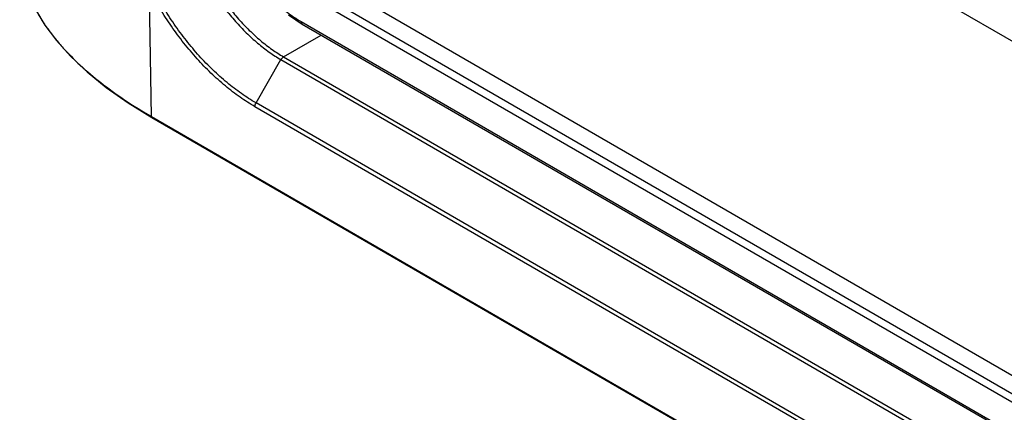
# Model space of a CAD drawing. Header units: inches. Extents: x 0 to 34, y 0 to 22.
# Tile 80 of 136: x 21.786 to 22.485, y 16.115 to 16.394. Entities that reach past the tile are written whole.
import ezdxf

# ---------------------------------------------------------------- set-up
doc = ezdxf.new("R2010")
doc.units = ezdxf.units.IN
doc.header["$LTSCALE"] = 1.87
doc.header["$MEASUREMENT"] = 0
doc.layers.get('0').update_dxf_attribs({"linetype": 'CONTINUOUS'})

msp = doc.modelspace()

# ---------------------------------------------------------------- linework, layer by layer
at = {"color": 7, "linetype": 'CONTINUOUS'}
for p, q in [((22.18223, 16.55661), (23.24209, 15.94466)), ((21.99131, 16.42987), (23.25413, 15.70073)), ((21.87944, 16.32518), (21.87808, 16.41496)), ((23.23852, 15.69046), (21.98547, 16.41395)), ((23.24344, 15.69369), (21.98808, 16.41852)), ((21.97672, 16.39723), (21.98654, 16.39068)), ((21.98575, 16.3924), (23.22121, 15.67906)), ((21.98653, 16.39068), (23.22018, 15.67839)), ((21.97331, 16.36743), (22.00006, 16.38287)), ((21.95371, 16.33474), (21.97144, 16.36545)), ((21.97144, 16.36545), (23.1927, 15.66031)), ((21.97331, 16.36743), (23.19518, 15.66194)), ((21.86305, 16.33478), (21.87975, 16.32452)), ((23.15703, 15.63684), (21.95293, 16.33207)), ((23.15955, 15.6385), (21.95371, 16.33474)), ((21.87944, 16.32518), (23.12264, 15.60738)), ((21.87944, 16.32518), (21.87975, 16.32452)), ((21.87976, 16.32451), (23.12243, 15.60701))]:
    msp.add_line(p, q, dxfattribs=at)
msp.add_lwpolyline([(21.78592, 16.4342), (21.78818, 16.42313), (21.79187, 16.41208), (21.79704, 16.40105), (21.80372, 16.39001), (21.812, 16.37896), (21.82198, 16.36789), (21.83375, 16.35681), (21.84741, 16.34576), (21.86305, 16.33478)], dxfattribs=at)
for points, knots in [([(21.78671, 16.42953), (21.7872, 16.42704), (21.7884, 16.42206), (21.79081, 16.41471), (21.79385, 16.40743), (21.79749, 16.40025), (21.80171, 16.39318), (21.80648, 16.38623), (21.81179, 16.37942), (21.81964, 16.37041), (21.8307, 16.35955), (21.84551, 16.34733), (21.86186, 16.33577), (21.87345, 16.32865), (21.87944, 16.32518)], [0, 0, 0, 0, 0.052952, 0.106704, 0.16145, 0.217364, 0.274583, 0.333193, 0.393259, 0.45483, 0.582511, 0.716153, 0.855449, 1, 1, 1, 1]), ([(21.91309, 16.43132), (21.91484, 16.4278), (21.91858, 16.42087), (21.92482, 16.41089), (21.93164, 16.40141), (21.93894, 16.39256), (21.94665, 16.38444), (21.95466, 16.37715), (21.96288, 16.37078), (21.96858, 16.3671), (21.97144, 16.36545)], [0, 0, 0, 0, 0.132365, 0.264672, 0.395837, 0.524795, 0.650545, 0.772169, 0.888867, 1, 1, 1, 1]), ([(21.91557, 16.4326), (21.91731, 16.42912), (21.92101, 16.42226), (21.92719, 16.41239), (21.93393, 16.40301), (21.94116, 16.39425), (21.94878, 16.38622), (21.95671, 16.379), (21.96484, 16.3727), (21.97048, 16.36906), (21.97331, 16.36743)], [0, 0, 0, 0, 0.132367, 0.264674, 0.395838, 0.524796, 0.650545, 0.772168, 0.888866, 1, 1, 1, 1]), ([(21.95293, 16.33207), (21.94932, 16.33416), (21.94211, 16.33879), (21.93169, 16.34679), (21.9215, 16.35593), (21.91167, 16.3661), (21.90232, 16.37718), (21.89354, 16.38903), (21.88546, 16.40151), (21.88058, 16.41019), (21.87828, 16.41459)], [0, 0, 0, 0, 0.11115, 0.227859, 0.34948, 0.475214, 0.60415, 0.735295, 0.867603, 1, 1, 1, 1]), ([(21.95371, 16.33474), (21.95016, 16.33678), (21.94309, 16.34133), (21.93288, 16.34918), (21.92289, 16.35814), (21.91325, 16.36811), (21.90407, 16.37897), (21.89547, 16.39059), (21.88753, 16.40283), (21.88275, 16.41133), (21.88049, 16.41565)], [0, 0, 0, 0, 0.111149, 0.227859, 0.349482, 0.475217, 0.604154, 0.7353, 0.867606, 1, 1, 1, 1]), ([(21.97246, 16.40178), (21.97354, 16.40088), (21.97777, 16.39748), (21.98227, 16.39441), (21.98575, 16.3924)], [0, 0, 0, 0, 0.259167, 1, 1, 1, 1]), ([(21.98575, 16.3924), (21.98575, 16.39204), (21.98584, 16.39138), (21.98628, 16.39083), (21.98653, 16.39068)], [0, 0, 0, 0, 0.550276, 1, 1, 1, 1]), ([(21.97331, 16.36743), (21.97313, 16.36732), (21.97277, 16.36707), (21.9721, 16.36644), (21.97168, 16.36586), (21.97144, 16.36545)], [0, 0, 0, 0, 0.228514, 0.475077, 1, 1, 1, 1]), ([(21.95293, 16.33207), (21.95293, 16.33228), (21.95296, 16.33273), (21.95317, 16.33364), (21.95346, 16.33431), (21.95371, 16.33474)], [0, 0, 0, 0, 0.227593, 0.473979, 1, 1, 1, 1])]:
    msp.add_open_spline(points, degree=3, knots=knots, dxfattribs=at)

doc.saveas('drawing.dxf')
